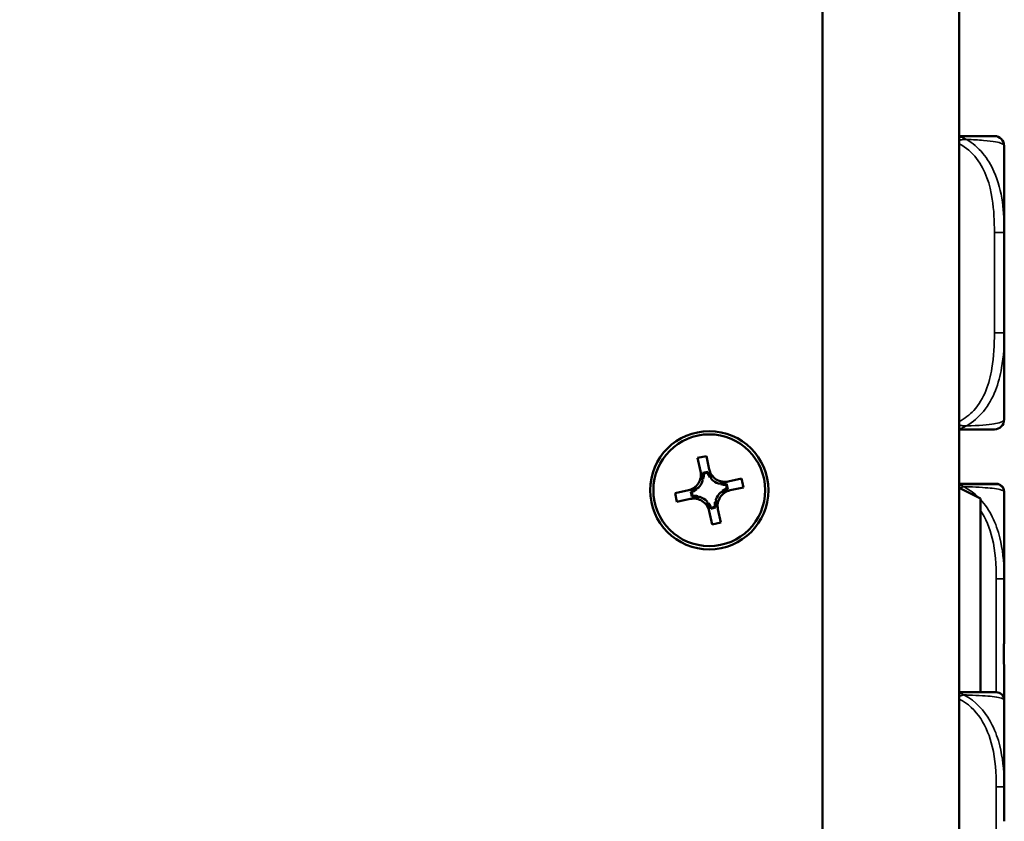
# Model space of a CAD drawing. Header units: inches. Extents: x 1.4 to 53.9, y 1.3 to 58.
# Tile 69 of 227: x 7 to 9, y 47.1 to 48.7. Entities that reach past the tile are written whole.
import ezdxf

# ---------------------------------------------------------------- set-up
doc = ezdxf.new("R2010")
doc.units = ezdxf.units.IN
doc.header["$MEASUREMENT"] = 0
for name, color, linetype, lineweight in [('Dimension (ANSI)', 7, 'Continuous', 25), ('Visible (ANSI)', 7, 'Continuous', 50), ('Visible Narrow (ANSI)', 7, 'Continuous', 35)]:
    doc.layers.add(name, color=color, linetype=linetype, lineweight=lineweight)
doc.styles.add('Note Text (ANSI)', font='tahoma.ttf')
doc.dimstyles.new('Default (ANSI)', dxfattribs={"dimtxt": 0.25, "dimasz": 0.0984251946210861, "dimexe": 0.125, "dimexo": 0.0625, "dimgap": 0.031496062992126, "dimtad": 0, "dimtih": 1, "dimtoh": 1, "dimrnd": 1e-08, "dimzin": 4, "dimdsep": 46, "dimtxsty": 'Note Text (ANSI)', "dimcen": 0.09, "dimdle": 0.3937007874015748, "dimclrd": 256, "dimclre": 256, "dimclrt": 256, "dimadec": 0, "dimazin": 1, "dimtfac": 1, "dimtofl": 0, "dimtmove": 0, "dimatfit": 3, "dimfxl": 1, "dimtolj": 1, "dimtzin": 4, "dimlwd": -1, "dimlwe": -1, "dimarcsym": 0})

# ---------------------------------------------------------------- blocks, each defined once
blk = doc.blocks.new('*D13')
at = {"layer": 'Defpoints', "color": 0, "transparency": 16777216}
for p in [(7.004867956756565, 53.09095557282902), (2.359198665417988, 37.43236201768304), (8.650452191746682, 37.43236201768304)]:
    blk.add_point(p, dxfattribs=at)
at = {"layer": 'Dimension (ANSI)', "transparency": 16777216}
for p, q in [((6.942367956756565, 53.09095557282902), (2.234198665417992, 53.09095557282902)), ((2.359198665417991, 52.99253037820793), (2.35919866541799, 45.45668742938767)), ((2.359198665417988, 37.53078721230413), (2.35919866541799, 45.06663016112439)), ((8.587952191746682, 37.43236201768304), (2.234198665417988, 37.43236201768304))]:
    blk.add_line(p, q, dxfattribs=at)
for points in [[(2.342794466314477, 52.99253037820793), (2.375602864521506, 52.99253037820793), (2.359198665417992, 53.09095557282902)], [(2.342794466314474, 37.53078721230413), (2.375602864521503, 37.53078721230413), (2.359198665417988, 37.43236201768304)]]:
    blk.add_solid(points, dxfattribs=at)
at = {"layer": 'Dimension (ANSI)', "transparency": 16777216, "insert": (1.351811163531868, 45.42519136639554), "char_height": 0.25, "attachment_point": 1, "style": 'Note Text (ANSI)'}
blk.add_mtext('\\A1;15.66 [397.7]', dxfattribs=at)
blk = doc.blocks.new('*D15')
at = {"layer": 'Defpoints', "color": 0, "transparency": 16777216}
for p in [(8.925452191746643, 52.91105804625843), (3.478965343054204, 52.20477182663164), (7.301544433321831, 49.5106473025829), (8.925452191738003, 24.05389050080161)]:
    blk.add_point(p, dxfattribs=at)
at = {"layer": 'Dimension (ANSI)', "transparency": 16777216}
blk.add_line((8.925452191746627, 52.84855804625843), (8.925452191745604, 49.43738993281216), dxfattribs=at)
for start, end in [(90.2210773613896, 94.86001562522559), (96.09061774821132, 100.7289226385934)]:
    blk.add_arc((8.925452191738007, 24.05389050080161), 25.50849943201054, start, end, dxfattribs=at)
for points in [[(8.826995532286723, 49.57860421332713), (8.827058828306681, 49.54579587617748), (8.925452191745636, 49.56238993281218)], [(4.17980829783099, 49.10036300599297), (4.173638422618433, 49.13258603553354), (4.080054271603, 49.09796489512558)]]:
    blk.add_solid(points, dxfattribs=at)
at = {"layer": 'Dimension (ANSI)', "transparency": 16777216, "insert": (6.250464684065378, 49.57143796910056), "char_height": 0.25, "attachment_point": 1, "style": 'Note Text (ANSI)'}
blk.add_mtext('\\A1;11°', dxfattribs=at)

msp = doc.modelspace()

# ---------------------------------------------------------------- linework, layer by layer
at = {"layer": 'Visible (ANSI)'}
for p, q in [((8.650452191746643, 52.91105804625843), (8.650452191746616, 37.6710580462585)), ((8.925452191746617, 37.6710580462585), (8.925452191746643, 52.91105804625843)), ((9.01596400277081, 48.27199273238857), (9.015964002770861, 48.44643277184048)), ((9.01596400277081, 48.06969180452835), (9.01596400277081, 48.27199273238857)), ((9.015964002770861, 47.89525176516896), (9.01596400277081, 48.06969180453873)), ((8.399077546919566, 47.81807106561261), (8.41666503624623, 47.82190254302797)), ((8.41666503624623, 47.82190254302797), (8.42251868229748, 47.79503276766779)), ((8.404931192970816, 47.79120129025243), (8.399077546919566, 47.81807106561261)), ((8.419586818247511, 47.79015626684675), (8.409625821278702, 47.7879862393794)), ((8.418594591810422, 47.78835812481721), (8.41127609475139, 47.78676377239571)), ((8.41042132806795, 47.77607091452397), (8.408326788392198, 47.77561461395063)), ((8.425914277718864, 47.77944609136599), (8.423819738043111, 47.77898979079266)), ((8.445466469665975, 47.76508750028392), (8.445010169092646, 47.76718203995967)), ((8.457753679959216, 47.75691423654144), (8.456159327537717, 47.76423273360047)), ((8.459551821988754, 47.75592201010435), (8.457381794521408, 47.76588300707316)), ((8.46059684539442, 47.77057763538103), (8.487466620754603, 47.77643128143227)), ((8.487466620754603, 47.77643128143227), (8.491298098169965, 47.75884379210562)), ((8.353606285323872, 47.74726948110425), (8.380476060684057, 47.75312312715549)), ((8.357437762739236, 47.72968199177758), (8.353606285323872, 47.74726948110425)), ((8.385352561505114, 47.7501912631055), (8.387522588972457, 47.7402302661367)), ((8.387150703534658, 47.74919903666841), (8.388745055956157, 47.74188053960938)), ((8.396062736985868, 47.75651872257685), (8.3965190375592, 47.7544241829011)), ((8.448841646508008, 47.749594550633), (8.448385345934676, 47.75168909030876)), ((8.491298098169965, 47.75884379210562), (8.464428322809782, 47.75299014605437)), ((8.968452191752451, 47.73631497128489), (8.925452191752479, 47.75781497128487)), ((9.015964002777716, 47.74977355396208), (9.015964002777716, 47.75032473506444)), ((9.015964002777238, 47.57496876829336), (9.01596400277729, 47.74977355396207)), ((8.384307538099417, 47.73553563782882), (8.357437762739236, 47.72968199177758)), ((8.3994379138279, 47.74102577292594), (8.399894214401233, 47.73893123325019)), ((8.418990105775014, 47.72666718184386), (8.421084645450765, 47.7271234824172)), ((8.434483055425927, 47.73004235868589), (8.43657759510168, 47.73049865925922)), ((8.968452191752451, 47.34636318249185), (8.968452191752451, 47.7363149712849)), ((8.428239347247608, 47.68421073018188), (8.42238570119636, 47.71108050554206)), ((8.425317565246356, 47.71595700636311), (8.435278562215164, 47.71812703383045)), ((8.426309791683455, 47.71775514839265), (8.433628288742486, 47.71934950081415)), ((8.439973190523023, 47.71491198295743), (8.445826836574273, 47.68804220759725)), ((8.445826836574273, 47.68804220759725), (8.428239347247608, 47.68421073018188)), ((9.015964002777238, 47.50575354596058), (9.01596400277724, 47.57496876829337)), ((9.015964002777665, 47.34025905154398), (9.015964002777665, 47.34081023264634)), ((9.015964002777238, 47.3306151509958), (9.015964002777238, 47.34025905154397)), ((9.01596400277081, 47.15581036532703), (9.015964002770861, 47.33061515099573)), ((9.01596400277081, 47.08659514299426), (9.01596400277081, 47.15581036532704))]:
    msp.add_line(p, q, dxfattribs=at)
for centre, radius in [((8.422452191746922, 47.75305663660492), 0.118999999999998), ((8.42245219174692, 47.75305663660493), 0.1125)]:
    msp.add_circle(centre, radius, dxfattribs=at)
for centre, radius, start, end in [((8.996278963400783, 48.44643277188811), 0.0196850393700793, 0, 89.99999999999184), ((8.996278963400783, 47.89525176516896), 0.0196850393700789, 270, 0), ((8.373664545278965, 47.78438977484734), 0.032, 282.29, 12.29000000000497), ((8.373664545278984, 47.78438977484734), 0.0376863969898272, 347.2475540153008, 3.611652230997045), ((8.453785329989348, 47.80184428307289), 0.0376863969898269, 200.968347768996, 217.3324459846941), ((8.453785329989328, 47.80184428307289), 0.032, 192.290000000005, 282.290000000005), ((8.373664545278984, 47.78438977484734), 0.037686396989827, 314.1747026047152, 340.405297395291), ((8.45378532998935, 47.80184428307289), 0.037686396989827, 224.1747026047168, 250.4052973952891), ((8.45378532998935, 47.80184428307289), 0.0376863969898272, 257.2475540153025, 273.6116522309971), ((9.000215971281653, 47.75032473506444), 0.0157480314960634, 0, 90.00000000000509), ((9.000215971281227, 47.74977355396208), 0.0157480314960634, 0, 90.00000000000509), ((8.373664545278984, 47.78438977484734), 0.0376863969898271, 290.9683477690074, 307.3324459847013), ((8.391119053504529, 47.70426899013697), 0.0376863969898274, 77.24755401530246, 93.6116522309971), ((8.47123983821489, 47.72172349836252), 0.037686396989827, 134.1747026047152, 160.405297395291), ((8.471239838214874, 47.72172349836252), 0.032, 102.2900000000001, 192.290000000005), ((8.47123983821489, 47.72172349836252), 0.0376863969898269, 110.9683477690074, 127.3324459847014), ((8.391119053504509, 47.70426899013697), 0.032, 12.29000000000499, 102.290000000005), ((8.391119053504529, 47.70426899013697), 0.037686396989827, 44.17470260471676, 70.40529739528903), ((8.391119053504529, 47.70426899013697), 0.0376863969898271, 20.968347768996, 37.33244598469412), ((8.471239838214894, 47.72172349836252), 0.0376863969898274, 167.2475540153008, 183.6116522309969), ((9.000215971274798, 47.33061515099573), 0.0157480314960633, 0, 90.00000000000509)]:
    msp.add_arc(centre, radius, start, end, dxfattribs=at)
for centre, major_axis, ratio, start_param, end_param in [((8.374673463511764, 47.77975857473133), (-0.0077095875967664, 0.0353890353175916), 0.9914001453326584, 4.397645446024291, 4.728932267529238), ((8.454794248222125, 47.79721308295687), (0.0077095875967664, -0.0353890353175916), 0.9914001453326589, 4.695845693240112, 5.027132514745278), ((8.449154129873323, 47.8008353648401), (0.0353890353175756, 0.0077095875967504), 0.9914001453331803, 4.397645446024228, 4.728932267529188), ((8.378295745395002, 47.78539869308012), (0.0353890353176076, 0.0077095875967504), 0.9914001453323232, 4.695845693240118, 5.027132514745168), ((8.395750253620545, 47.70527790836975), (-0.0353890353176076, -0.0077095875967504), 0.9914001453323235, 4.39764544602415, 4.728932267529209), ((8.466608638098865, 47.72071458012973), (-0.0353890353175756, -0.0077095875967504), 0.9914001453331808, 4.695845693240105, 5.027132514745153), ((8.39011013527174, 47.708900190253), (-0.0077095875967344, 0.0353890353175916), 0.9914001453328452, 4.695845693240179, 5.027132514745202), ((8.4702309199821, 47.72635469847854), (0.0077095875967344, -0.0353890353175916), 0.9914001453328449, 4.397645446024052, 4.728932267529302)]:
    msp.add_ellipse(centre, major_axis=major_axis, ratio=ratio, start_param=start_param, end_param=end_param, dxfattribs=at)
for points, knots in [([(8.996278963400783, 48.46611781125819), (8.99627896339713, 48.46611781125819), (8.995351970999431, 48.46611781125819), (8.991448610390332, 48.46611781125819), (8.986321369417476, 48.46611781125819), (8.9758335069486, 48.46611781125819), (8.954850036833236, 48.46611781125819), (8.94653927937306, 48.46611781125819), (8.936580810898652, 48.46611781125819), (8.925420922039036, 48.46611781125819)], [0.2569537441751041, 0.2569537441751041, 0.2569537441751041, 0.2569537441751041, 0.4371918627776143, 0.4371918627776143, 0.4371918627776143, 0.6739427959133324, 0.6739427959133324, 0.6739427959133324, 0.7677108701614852, 0.7677108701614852, 0.7677108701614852, 0.7677108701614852]), ([(8.925393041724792, 47.87556672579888), (8.939215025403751, 47.87556672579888), (8.951244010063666, 47.87556672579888), (8.960626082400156, 47.87556672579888), (8.978628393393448, 47.87556672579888), (8.987598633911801, 47.87556672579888), (8.992051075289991, 47.87556672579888), (8.995448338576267, 47.87556672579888), (8.996278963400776, 47.87556672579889), (8.996278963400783, 47.87556672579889)], [-0.7680813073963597, -0.7680813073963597, -0.7680813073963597, -0.7680813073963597, -0.6514613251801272, -0.6514613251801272, -0.6514613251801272, -0.4276910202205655, -0.4276910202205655, -0.4276910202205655, -0.2569517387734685, -0.2569517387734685, -0.2569517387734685, -0.2569517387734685]), ([(9.000215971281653, 47.7660727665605), (9.000215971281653, 47.7660727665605), (9.000184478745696, 47.7660727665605), (9.000115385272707, 47.7660727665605), (8.999476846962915, 47.7660727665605), (8.995737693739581, 47.7660727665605), (8.983671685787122, 47.7660727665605), (8.973140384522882, 47.7660727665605), (8.955207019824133, 47.7660727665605), (8.929619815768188, 47.7660727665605), (8.928247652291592, 47.7660727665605), (8.92685769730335, 47.7660727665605), (8.925448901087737, 47.7660727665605)], [0, 0, 0, 0, 0.0272470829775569, 0.0272470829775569, 0.0272470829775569, 0.2790553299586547, 0.2790553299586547, 0.2790553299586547, 0.4988354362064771, 0.4988354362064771, 0.4988354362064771, 0.5106215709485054, 0.5106215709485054, 0.5106215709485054, 0.5106215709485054]), ([(9.000215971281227, 47.76552158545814), (9.000215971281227, 47.76552158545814), (9.00018447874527, 47.76552158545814), (9.00011538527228, 47.76552158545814), (8.999476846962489, 47.76552158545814), (8.995737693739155, 47.76552158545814), (8.983671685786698, 47.76552158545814), (8.973140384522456, 47.76552158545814), (8.955207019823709, 47.76552158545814), (8.92961981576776, 47.76552158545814), (8.928247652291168, 47.76552158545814), (8.926857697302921, 47.76552158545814), (8.925448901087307, 47.76552158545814)], [0, 0, 0, 0, 0.0272470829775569, 0.0272470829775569, 0.0272470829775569, 0.2790553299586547, 0.2790553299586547, 0.2790553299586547, 0.4988354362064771, 0.4988354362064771, 0.4988354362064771, 0.5106215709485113, 0.5106215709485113, 0.5106215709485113, 0.5106215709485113]), ([(9.015964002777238, 47.34025905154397), (9.015964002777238, 47.34069551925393), (9.01596389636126, 47.34113201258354), (9.015956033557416, 47.3576359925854), (9.015821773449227, 47.37369890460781), (9.015700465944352, 47.39665310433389), (9.015671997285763, 47.40335192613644), (9.015649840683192, 47.41252794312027), (9.015645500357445, 47.4149989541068), (9.015641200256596, 47.4190779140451), (9.015640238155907, 47.42068545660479), (9.015639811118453, 47.42381532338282), (9.01564026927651, 47.42533749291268), (9.015642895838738, 47.42890828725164), (9.015645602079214, 47.43095666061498), (9.015657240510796, 47.43713415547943), (9.01566974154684, 47.44126161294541), (9.01570826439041, 47.45099336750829), (9.01573758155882, 47.45659328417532), (9.01585163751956, 47.47635804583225), (9.015956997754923, 47.49040044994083), (9.01596389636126, 47.50488058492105), (9.015964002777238, 47.50531707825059), (9.015964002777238, 47.50575354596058)], [-0.416113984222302, -0.416113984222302, -0.416113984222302, -0.416113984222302, -0.4127690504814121, -0.4127690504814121, -0.289644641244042, -0.289644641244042, -0.2388934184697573, -0.2388934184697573, -0.2201881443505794, -0.2201881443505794, -0.2080204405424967, -0.2080204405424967, -0.19649903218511, -0.19649903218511, -0.1809938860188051, -0.1809938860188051, -0.1497410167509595, -0.1497410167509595, -0.1073161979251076, -0.1073161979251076, 0, 0, 0.0033356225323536, 0.0033356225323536, 0.0033356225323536, 0.0033356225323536]), ([(9.015964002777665, 47.34081023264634), (9.015964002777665, 47.3412467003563), (9.015963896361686, 47.34168319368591), (9.01595603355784, 47.35818717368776), (9.015821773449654, 47.37425008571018), (9.01570046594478, 47.39720428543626), (9.015671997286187, 47.4039031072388), (9.015649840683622, 47.41307912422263), (9.015645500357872, 47.41555013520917), (9.015641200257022, 47.41962909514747), (9.015640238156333, 47.42123663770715), (9.0156399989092, 47.42299014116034), (9.015639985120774, 47.4231360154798), (9.015639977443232, 47.42328188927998)], [-0.416113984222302, -0.416113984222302, -0.416113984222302, -0.416113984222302, -0.4127690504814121, -0.4127690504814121, -0.289644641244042, -0.289644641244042, -0.2388934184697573, -0.2388934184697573, -0.2201881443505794, -0.2201881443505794, -0.2080204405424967, -0.2080204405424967, -0.2069163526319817, -0.2069163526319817, -0.2069163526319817, -0.2069163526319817]), ([(9.000215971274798, 47.34636318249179), (9.000215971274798, 47.34636318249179), (9.000184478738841, 47.34636318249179), (9.000115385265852, 47.34636318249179), (8.99947684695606, 47.34636318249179), (8.995737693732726, 47.34636318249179), (8.983671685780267, 47.34636318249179), (8.973140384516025, 47.34636318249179), (8.955207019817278, 47.34636318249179), (8.929619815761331, 47.34636318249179), (8.928247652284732, 47.34636318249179), (8.92685769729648, 47.34636318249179), (8.92544890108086, 47.34636318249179)], [0, 0, 0, 0, 0.0272470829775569, 0.0272470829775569, 0.0272470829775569, 0.2790553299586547, 0.2790553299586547, 0.2790553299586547, 0.4988354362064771, 0.4988354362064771, 0.4988354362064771, 0.5106215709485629, 0.5106215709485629, 0.5106215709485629, 0.5106215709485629])]:
    msp.add_open_spline(points, degree=3, knots=knots, dxfattribs=at)
for points in [[(8.409168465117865, 47.77175109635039), (8.406876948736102, 47.78226975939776), (8.404931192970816, 47.79120129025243)], [(8.42251868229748, 47.79503276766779), (8.424464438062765, 47.78610123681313), (8.42675595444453, 47.77558257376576)], [(8.441146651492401, 47.766340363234), (8.451665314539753, 47.76863187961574), (8.46059684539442, 47.77057763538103)], [(8.380476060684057, 47.75312312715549), (8.389407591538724, 47.75506888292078), (8.399926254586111, 47.75736039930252)], [(8.464428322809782, 47.75299014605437), (8.455496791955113, 47.75104439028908), (8.444978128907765, 47.74875287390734)], [(8.403757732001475, 47.73977290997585), (8.393239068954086, 47.73748139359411), (8.384307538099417, 47.73553563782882)], [(8.422385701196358, 47.71108050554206), (8.420439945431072, 47.72001203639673), (8.418148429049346, 47.7305306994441)], [(8.43573591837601, 47.73436217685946), (8.438027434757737, 47.72384351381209), (8.439973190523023, 47.71491198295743)]]:
    msp.add_rational_spline(points, [1, 1.043479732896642, 1], degree=2, dxfattribs=at)
for points in [[(8.409625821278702, 47.7879862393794), (8.410447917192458, 47.78738896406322), (8.41127609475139, 47.78676377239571)], [(8.419586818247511, 47.79015626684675), (8.41908766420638, 47.78927115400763), (8.418594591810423, 47.78835812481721)], [(8.457381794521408, 47.76588300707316), (8.456784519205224, 47.7650609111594), (8.456159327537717, 47.76423273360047)], [(8.385352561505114, 47.7501912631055), (8.386237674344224, 47.74969210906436), (8.387150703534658, 47.74919903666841)], [(8.387522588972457, 47.7402302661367), (8.388119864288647, 47.74105236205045), (8.38874505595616, 47.74188053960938)], [(8.459551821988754, 47.75592201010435), (8.458666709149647, 47.75642116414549), (8.457753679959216, 47.75691423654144)], [(8.425317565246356, 47.71595700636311), (8.425816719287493, 47.71684211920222), (8.426309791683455, 47.71775514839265)], [(8.435278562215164, 47.71812703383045), (8.434456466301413, 47.71872430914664), (8.433628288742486, 47.71934950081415)]]:
    msp.add_open_spline(points, degree=2, dxfattribs=at)
at = {"layer": 'Visible Narrow (ANSI)'}
for p, q in [((8.996278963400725, 48.27199273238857), (9.01596400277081, 48.27199273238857)), ((8.996278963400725, 48.27199273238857), (8.996278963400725, 48.06969180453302)), ((8.996278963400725, 48.06969180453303), (9.01596400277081, 48.06969180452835)), ((9.015964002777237, 47.57496876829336), (9.00021597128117, 47.57496876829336)), ((9.000215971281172, 47.57496876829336), (9.00021597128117, 47.34636318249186)), ((9.015964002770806, 47.15581036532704), (9.000215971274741, 47.15581036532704)), ((9.000215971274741, 47.15581036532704), (9.000215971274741, 46.85188542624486))]:
    msp.add_line(p, q, dxfattribs=at)
for points, knots in [([(8.940011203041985, 48.45926434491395), (8.938562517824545, 48.46010615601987), (8.937087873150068, 48.46086166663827), (8.933905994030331, 48.46230629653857), (8.932196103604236, 48.46297047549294), (8.929418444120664, 48.46389022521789), (8.928350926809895, 48.46420532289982), (8.926755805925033, 48.46462223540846), (8.926224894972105, 48.4647519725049), (8.925614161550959, 48.46489107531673), (8.925533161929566, 48.46490931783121), (8.925452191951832, 48.464927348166)], [-0.0002319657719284, -0.0002319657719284, -0.0002319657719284, -0.0002319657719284, 0.0091309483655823, 0.0091309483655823, 0.0198314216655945, 0.0198314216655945, 0.0265192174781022, 0.0265192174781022, 0.029863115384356, 0.029863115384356, 0.0303746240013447, 0.0303746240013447, 0.0303746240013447, 0.0303746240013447]), ([(8.925452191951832, 48.45754194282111), (8.925533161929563, 48.45756075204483), (8.925614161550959, 48.4575794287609), (8.926224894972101, 48.45771919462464), (8.92675580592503, 48.45783470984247), (8.928350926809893, 48.45816325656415), (8.929418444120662, 48.45835848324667), (8.932196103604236, 48.45879773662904), (8.933905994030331, 48.45900065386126), (8.937087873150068, 48.4592346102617), (8.938562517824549, 48.45928385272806), (8.940011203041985, 48.45926434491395)], [-0.0303746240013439, -0.0303746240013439, -0.0303746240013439, -0.0303746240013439, -0.029863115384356, -0.029863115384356, -0.0265192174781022, -0.0265192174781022, -0.0198314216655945, -0.0198314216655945, -0.0091309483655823, -0.0091309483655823, 0.0002319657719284, 0.0002319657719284, 0.0002319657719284, 0.0002319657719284]), ([(8.940011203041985, 48.45926434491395), (8.952946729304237, 48.45877780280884), (8.964801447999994, 48.45812964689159), (8.994997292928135, 48.4556486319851), (9.005675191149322, 48.45336927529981), (9.014972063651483, 48.44947766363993), (9.016294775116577, 48.44784063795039), (9.015964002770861, 48.44643277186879)], [-0.7478144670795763, -0.7478144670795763, -0.7478144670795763, -0.7478144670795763, -0.6493252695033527, -0.6493252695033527, -0.4276910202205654, -0.4276910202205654, -0.2569537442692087, -0.2569537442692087, -0.2569537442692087, -0.2569537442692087]), ([(9.01596400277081, 48.27199273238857), (9.016100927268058, 48.31246541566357), (9.013273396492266, 48.35483706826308), (8.984137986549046, 48.42048624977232), (8.965712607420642, 48.44490824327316), (8.940011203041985, 48.45926434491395)], [0.2569517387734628, 0.2569517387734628, 0.2569517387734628, 0.2569517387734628, 0.5559983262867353, 0.5559983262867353, 0.7482818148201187, 0.7482818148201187, 0.7482818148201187, 0.7482818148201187]), ([(8.925393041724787, 48.45014449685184), (8.939215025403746, 48.44352779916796), (8.951244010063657, 48.43307656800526), (8.960626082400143, 48.42086650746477), (8.978628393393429, 48.39743785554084), (8.987598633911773, 48.36831381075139), (8.992051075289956, 48.33923791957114), (8.995448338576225, 48.31705268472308), (8.996278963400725, 48.29439881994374), (8.996278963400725, 48.27199273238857)], [-0.768081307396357, -0.768081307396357, -0.768081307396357, -0.768081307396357, -0.6514613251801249, -0.6514613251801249, -0.6514613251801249, -0.4276910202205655, -0.4276910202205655, -0.4276910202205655, -0.2569517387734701, -0.2569517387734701, -0.2569517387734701, -0.2569517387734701]), ([(8.996278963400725, 48.06969180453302), (8.99627896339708, 48.04603587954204), (8.995351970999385, 48.02204464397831), (8.991448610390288, 47.99868230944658), (8.986321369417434, 47.96799482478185), (8.975833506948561, 47.93713087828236), (8.95485003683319, 47.91387833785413), (8.946539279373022, 47.90466888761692), (8.93658081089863, 47.89687242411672), (8.92542092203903, 47.89154359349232)], [0.2569537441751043, 0.2569537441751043, 0.2569537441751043, 0.2569537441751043, 0.4371918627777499, 0.4371918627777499, 0.4371918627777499, 0.6739427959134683, 0.6739427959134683, 0.6739427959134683, 0.7677108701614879, 0.7677108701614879, 0.7677108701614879, 0.7677108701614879]), ([(8.940011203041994, 47.88242019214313), (8.952946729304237, 47.89007098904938), (8.964801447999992, 47.90008416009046), (8.99499729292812, 47.93712386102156), (9.0056751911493, 47.96884049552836), (9.014972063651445, 48.02309304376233), (9.016294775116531, 48.04632575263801), (9.01596400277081, 48.06969180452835)], [-0.7478144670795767, -0.7478144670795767, -0.7478144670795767, -0.7478144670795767, -0.6493252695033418, -0.6493252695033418, -0.4276910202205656, -0.4276910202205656, -0.2569537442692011, -0.2569537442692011, -0.2569537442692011, -0.2569537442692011]), ([(8.940011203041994, 47.88242019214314), (8.938562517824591, 47.88240068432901), (8.937087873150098, 47.88244992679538), (8.933905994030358, 47.88268388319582), (8.932196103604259, 47.88288680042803), (8.929418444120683, 47.8833260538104), (8.928350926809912, 47.88352128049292), (8.926755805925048, 47.88384982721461), (8.926224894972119, 47.88396534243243), (8.925614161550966, 47.88410510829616), (8.925533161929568, 47.88412378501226), (8.92545219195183, 47.88414259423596)], [-0.0002319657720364, -0.0002319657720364, -0.0002319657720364, -0.0002319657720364, 0.0091309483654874, 0.0091309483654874, 0.0198314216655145, 0.0198314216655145, 0.0265192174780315, 0.0265192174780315, 0.02986311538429, 0.02986311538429, 0.030374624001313, 0.030374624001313, 0.030374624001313, 0.030374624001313]), ([(8.925452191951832, 47.87675718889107), (8.925533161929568, 47.87677521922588), (8.92561416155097, 47.87679346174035), (8.92622489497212, 47.87693256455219), (8.92675580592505, 47.8770623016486), (8.928350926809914, 47.87747921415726), (8.929418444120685, 47.8777943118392), (8.93219610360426, 47.87871406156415), (8.933905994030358, 47.87937824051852), (8.937087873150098, 47.88082287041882), (8.938562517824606, 47.8815783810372), (8.940011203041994, 47.88242019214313)], [-0.0303746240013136, -0.0303746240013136, -0.0303746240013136, -0.0303746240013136, -0.02986311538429, -0.02986311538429, -0.0265192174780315, -0.0265192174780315, -0.0198314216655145, -0.0198314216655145, -0.0091309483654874, -0.0091309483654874, 0.0002319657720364, 0.0002319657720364, 0.0002319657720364, 0.0002319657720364]), ([(9.015964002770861, 47.89525176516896), (9.0161009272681, 47.89285645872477), (9.013273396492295, 47.88956236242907), (8.984137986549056, 47.88494613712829), (8.965712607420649, 47.88333811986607), (8.940011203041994, 47.88242019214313)], [0.2569517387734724, 0.2569517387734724, 0.2569517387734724, 0.2569517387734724, 0.5559983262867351, 0.5559983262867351, 0.7482818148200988, 0.7482818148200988, 0.7482818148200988, 0.7482818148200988]), ([(8.934344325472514, 47.76023818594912), (8.933546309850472, 47.76082437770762), (8.932735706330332, 47.76136128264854), (8.930982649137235, 47.76240985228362), (8.930038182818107, 47.76290690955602), (8.92849462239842, 47.76361568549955), (8.927898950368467, 47.76386436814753), (8.927004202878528, 47.76420084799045), (8.926705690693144, 47.7643069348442), (8.926088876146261, 47.76451325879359), (8.925770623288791, 47.76461266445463), (8.925452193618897, 47.7647049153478)], [-0.0001241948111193, -0.0001241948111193, -0.0001241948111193, -0.0001241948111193, 0.004495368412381, 0.004495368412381, 0.0097748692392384, 0.0097748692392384, 0.0130745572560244, 0.0130745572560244, 0.0147244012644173, 0.0147244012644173, 0.0164790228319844, 0.0164790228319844, 0.0164790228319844, 0.0164790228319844]), ([(8.926312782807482, 47.75738467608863), (8.926344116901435, 47.75739982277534), (8.926375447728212, 47.75741492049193), (8.92670569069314, 47.75757356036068), (8.927004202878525, 47.75771265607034), (8.927898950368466, 47.75811697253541), (8.92849462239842, 47.75836933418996), (8.930038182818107, 47.75898052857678), (8.930982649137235, 47.75931240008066), (8.93273570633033, 47.75984806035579), (8.933546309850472, 47.76006254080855), (8.934344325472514, 47.76023818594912)], [-0.0148973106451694, -0.0148973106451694, -0.0148973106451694, -0.0148973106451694, -0.0147244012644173, -0.0147244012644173, -0.0130745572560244, -0.0130745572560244, -0.0097748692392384, -0.0097748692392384, -0.004495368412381, -0.004495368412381, 0.0001241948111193, 0.0001241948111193, 0.0001241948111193, 0.0001241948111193]), ([(8.96480351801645, 47.73818260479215), (8.958643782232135, 47.74436875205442), (8.951818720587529, 47.74994390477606), (8.941083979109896, 47.75670873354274), (8.93773423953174, 47.75854207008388), (8.934344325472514, 47.76023818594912)], [0.4156496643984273, 0.4156496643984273, 0.4156496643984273, 0.4156496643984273, 0.4752159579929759, 0.4752159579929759, 0.5007189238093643, 0.5007189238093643, 0.5007189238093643, 0.5007189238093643]), ([(8.934344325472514, 47.76023818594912), (8.937734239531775, 47.76015014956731), (8.941083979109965, 47.76005397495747), (8.96557500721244, 47.7592427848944), (8.981309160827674, 47.75815517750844), (8.99884110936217, 47.75616061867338), (9.00368101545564, 47.75534767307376), (9.013064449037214, 47.75313984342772), (9.015327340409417, 47.7517062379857), (9.015926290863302, 47.75018428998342), (9.015966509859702, 47.74997670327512), (9.01596400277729, 47.74977355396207)], [-0.5007189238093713, -0.5007189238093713, -0.5007189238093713, -0.5007189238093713, -0.4752159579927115, -0.4752159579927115, -0.3066356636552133, -0.3066356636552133, -0.2012729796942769, -0.2012729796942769, -0.0278591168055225, -0.0278591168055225, 7.33e-14, 7.33e-14, 7.33e-14, 7.33e-14]), ([(9.015964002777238, 47.57496876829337), (9.01596650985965, 47.57871699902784), (9.015926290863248, 47.58249031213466), (9.015327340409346, 47.60984612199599), (9.013064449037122, 47.63402782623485), (9.00368101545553, 47.67186682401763), (8.998841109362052, 47.68592153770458), (8.98587433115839, 47.71197997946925), (8.978004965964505, 47.72396789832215), (8.968376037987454, 47.73444698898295)], [-6.8e-14, -6.8e-14, -6.8e-14, -6.8e-14, 0.0278591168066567, 0.0278591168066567, 0.2012729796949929, 0.2012729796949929, 0.3066356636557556, 0.3066356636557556, 0.4038835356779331, 0.4038835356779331, 0.4038835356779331, 0.4038835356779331]), ([(8.967854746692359, 47.71377063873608), (8.979324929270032, 47.69664844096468), (8.987255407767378, 47.67649836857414), (8.99203411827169, 47.65657797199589), (8.99839837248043, 47.6300481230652), (9.00021597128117, 47.60219055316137), (9.00021597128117, 47.57496876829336)], [-0.3631824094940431, -0.3631824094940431, -0.3631824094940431, -0.3631824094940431, -0.2074300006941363, -0.2074300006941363, -0.2074300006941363, 0, 0, 0, 0]), ([(8.934344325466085, 47.34107978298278), (8.933546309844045, 47.34166597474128), (8.932735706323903, 47.3422028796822), (8.930982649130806, 47.34325144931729), (8.930038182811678, 47.34374850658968), (8.92849462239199, 47.34445728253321), (8.927898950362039, 47.3447059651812), (8.9270042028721, 47.34504244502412), (8.926705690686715, 47.34514853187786), (8.926088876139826, 47.34535485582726), (8.92577062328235, 47.34545426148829), (8.925452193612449, 47.34554651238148)], [-0.0001241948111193, -0.0001241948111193, -0.0001241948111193, -0.0001241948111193, 0.004495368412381, 0.004495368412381, 0.0097748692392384, 0.0097748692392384, 0.0130745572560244, 0.0130745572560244, 0.0147244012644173, 0.0147244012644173, 0.0164790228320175, 0.0164790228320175, 0.0164790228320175, 0.0164790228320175]), ([(8.925435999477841, 47.33233403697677), (8.96148624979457, 47.31584498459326), (8.98273175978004, 47.27619711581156), (8.992034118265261, 47.23741956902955), (8.998398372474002, 47.21088972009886), (9.000215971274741, 47.18303215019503), (9.000215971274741, 47.15581036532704)], [-0.5106215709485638, -0.5106215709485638, -0.5106215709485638, -0.5106215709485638, -0.2074300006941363, -0.2074300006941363, -0.2074300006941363, 0, 0, 0, 0]), ([(8.925452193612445, 47.33779824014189), (8.925770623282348, 47.3379611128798), (8.926088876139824, 47.33811885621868), (8.926705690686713, 47.33841515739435), (8.927004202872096, 47.33855425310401), (8.927898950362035, 47.33895856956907), (8.92849462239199, 47.33921093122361), (8.930038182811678, 47.33982212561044), (8.930982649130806, 47.34015399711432), (8.932735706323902, 47.34068965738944), (8.933546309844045, 47.34090413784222), (8.934344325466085, 47.34107978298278)], [-0.0164790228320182, -0.0164790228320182, -0.0164790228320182, -0.0164790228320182, -0.0147244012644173, -0.0147244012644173, -0.0130745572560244, -0.0130745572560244, -0.0097748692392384, -0.0097748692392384, -0.004495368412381, -0.004495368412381, 0.0001241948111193, 0.0001241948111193, 0.0001241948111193, 0.0001241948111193]), ([(9.01596400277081, 47.15581036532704), (9.015966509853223, 47.15955859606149), (9.01592629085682, 47.16333190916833), (9.015327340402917, 47.19068771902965), (9.013064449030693, 47.2148694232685), (9.003681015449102, 47.2527084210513), (8.998841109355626, 47.26676313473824), (8.981309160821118, 47.30199588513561), (8.965575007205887, 47.32211655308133), (8.94108397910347, 47.3375503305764), (8.937734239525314, 47.33938366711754), (8.934344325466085, 47.34107978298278)], [-6.8e-14, -6.8e-14, -6.8e-14, -6.8e-14, 0.0278591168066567, 0.0278591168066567, 0.2012729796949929, 0.2012729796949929, 0.3066356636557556, 0.3066356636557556, 0.4752159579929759, 0.4752159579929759, 0.5007189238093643, 0.5007189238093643, 0.5007189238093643, 0.5007189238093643]), ([(8.934344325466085, 47.34107978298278), (8.937734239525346, 47.34099174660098), (8.941083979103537, 47.34089557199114), (8.965575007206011, 47.34008438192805), (8.981309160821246, 47.3389967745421), (8.99884110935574, 47.33700221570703), (9.00368101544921, 47.33618927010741), (9.013064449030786, 47.33398144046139), (9.01532734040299, 47.33254783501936), (9.015926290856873, 47.33102588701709), (9.015966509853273, 47.33081830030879), (9.015964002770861, 47.33061515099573)], [-0.5007189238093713, -0.5007189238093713, -0.5007189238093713, -0.5007189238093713, -0.4752159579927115, -0.4752159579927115, -0.3066356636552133, -0.3066356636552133, -0.2012729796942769, -0.2012729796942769, -0.0278591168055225, -0.0278591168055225, 7.33e-14, 7.33e-14, 7.33e-14, 7.33e-14])]:
    msp.add_open_spline(points, degree=3, knots=knots, dxfattribs=at)
msp.add_open_spline([(9.015944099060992, 47.75058575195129), (9.015958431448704, 47.75049801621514), (9.01596506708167, 47.75041097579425), (9.015964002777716, 47.75032473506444)], degree=3, dxfattribs=at)

# ---------------------------------------------------------------- dimensions: what is measured, and where the dimension line sits
at = {"layer": 'Dimension (ANSI)'}
dim = msp.add_linear_dim(base=(2.359198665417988, 37.43236201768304), p1=(7.004867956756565, 53.09095557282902), p2=(8.650452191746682, 37.43236201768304), angle=90, dimstyle='Default (ANSI)', override={"dimdec": 2, "dimtp": 0, "dimtm": 0, "dimtdec": 2, "dimatfit": 1}, dxfattribs=at)
dim.commit()
dim.dimension.update_dxf_attribs({"geometry": '*D13', "text_midpoint": (2.359198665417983, 45.26165879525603), "dimtype": 160})
dim = msp.add_angular_dim_3p(base=(7.301544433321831, 49.5106473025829), center=(8.925452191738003, 24.05389050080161), p1=(8.925452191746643, 52.91105804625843), p2=(3.478965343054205, 52.20477182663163), dimstyle='Default (ANSI)', override={"dimse2": 1, "dimadec": 0, "dimtp": 0, "dimtm": 0, "dimtdec": 0}, dxfattribs=at)
dim.commit()
dim.dimension.update_dxf_attribs({"geometry": '*D15', "text_midpoint": (6.491650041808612, 49.44601822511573), "dimtype": 165})

doc.saveas('drawing.dxf')
